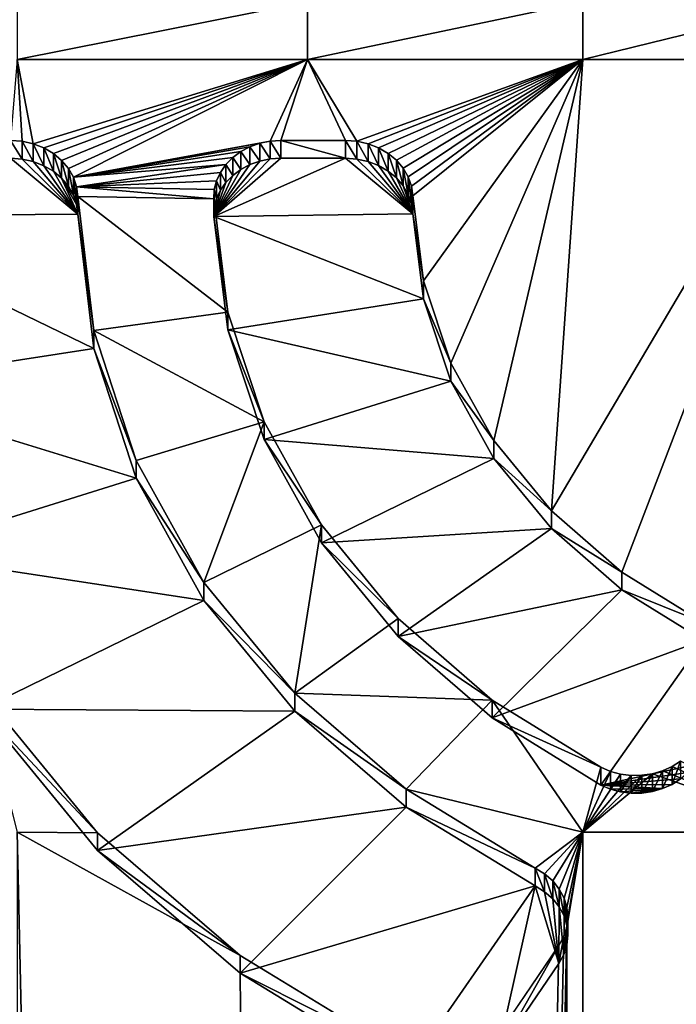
# Model space of a CAD drawing. Extents: x 0 to 895, y 0 to 479.
# Tile 12 of 30: x 444.53 to 446.48, y 38.26 to 41.19. Entities that reach past the tile are written whole.
import ezdxf

# ---------------------------------------------------------------- set-up
doc = ezdxf.new("R2010")
doc.units = 0

msp = doc.modelspace()

# ---------------------------------------------------------------- linework, layer by layer
for points in [[(788.799988, 448.7229), (788.799988, 25.122911), (106.199982, 448.7229)], [(106.199982, 448.7229), (788.799988, 25.122911), (106.199982, 25.122911)], [(788.099976, 448.022888, 395.237183), (788.099976, 25.822908, 131.417313), (106.899979, 448.022888, 395.237183)], [(106.899979, 448.022888, 395.237183), (788.099976, 25.822908, 131.417313), (106.899979, 25.822908, 131.417313)], [(788.099976, 25.822908, 0.7), (788.099976, 448.022888, 0.7), (106.899979, 25.822908, 0.7)], [(106.899979, 25.822908, 0.7), (788.099976, 448.022888, 0.7), (106.899979, 448.022888, 0.7)], [(445.381561, 41.074276, 147.668762), (445.381561, 41.24585, 147.77597), (444.518555, 41.074276, 147.668762)], [(444.518555, 41.074276, 147.668762), (445.381561, 41.24585, 147.77597), (444.518555, 41.24585, 147.77597)], [(446.200256, 41.074276, 147.668762), (446.200256, 41.24585, 147.77597), (445.381561, 41.074276, 147.668762)], [(445.381561, 41.074276, 147.668762), (446.200256, 41.24585, 147.77597), (445.381561, 41.24585, 147.77597)], [(446.899811, 41.074276, 147.668762), (446.899811, 41.24585, 147.77597), (446.200256, 41.074276, 147.668762)], [(446.200256, 41.074276, 147.668762), (446.899811, 41.24585, 147.77597), (446.200256, 41.24585, 147.77597)], [(444.498505, 40.833534, 147.518341), (444.532867, 40.831028, 147.516754), (444.518555, 41.074276, 147.668762)], [(444.518555, 41.074276, 147.668762), (444.532867, 40.831028, 147.516754), (444.566193, 40.823521, 147.512085)], [(444.518555, 41.074276, 147.668762), (444.566193, 40.823521, 147.512085), (445.381561, 41.074276, 147.668762)], [(445.381561, 41.074276, 147.668762), (444.566193, 40.823521, 147.512085), (444.597534, 40.811302, 147.50444)], [(445.381561, 41.074276, 147.668762), (444.597534, 40.811302, 147.50444), (444.625916, 40.79467, 147.494034)], [(444.625916, 40.79467, 147.494034), (444.650513, 40.774166, 147.481216), (445.381561, 41.074276, 147.668762)], [(445.381561, 41.074276, 147.668762), (444.650513, 40.774166, 147.481216), (444.670563, 40.750355, 147.466354)], [(445.381561, 41.074276, 147.668762), (444.670563, 40.750355, 147.466354), (444.685516, 40.72401, 147.449875)], [(445.270782, 40.831356, 147.516968), (445.381561, 41.074276, 147.668762), (444.685516, 40.72401, 147.449875)], [(445.302521, 40.833504, 147.518311), (445.381561, 41.074276, 147.668762), (445.270782, 40.831356, 147.516968)], [(445.302521, 40.833504, 147.518311), (445.494507, 40.833534, 147.518341), (445.381561, 41.074276, 147.668762)], [(445.381561, 41.074276, 147.668762), (445.494507, 40.833534, 147.518341), (445.528687, 40.831059, 147.516769)], [(445.381561, 41.074276, 147.668762), (445.528687, 40.831059, 147.516769), (446.200256, 41.074276, 147.668762)], [(446.200256, 41.074276, 147.668762), (445.528687, 40.831059, 147.516769), (445.56189, 40.823639, 147.512131)], [(446.200256, 41.074276, 147.668762), (445.56189, 40.823639, 147.512131), (445.593079, 40.811508, 147.504562)], [(445.621399, 40.795059, 147.494293), (446.200256, 41.074276, 147.668762), (445.593079, 40.811508, 147.504562)], [(445.645966, 40.774761, 147.481598), (446.200256, 41.074276, 147.668762), (445.621399, 40.795059, 147.494293)], [(445.645966, 40.774761, 147.481598), (445.666077, 40.75116, 147.466873), (446.200256, 41.074276, 147.668762)], [(446.200256, 41.074276, 147.668762), (445.666077, 40.75116, 147.466873), (445.681122, 40.725021, 147.450516)], [(446.200256, 41.074276, 147.668762), (445.681122, 40.725021, 147.450516), (445.690704, 40.697067, 147.43306)], [(445.690704, 40.697067, 147.43306), (445.694489, 40.668159, 147.414978), (446.200256, 41.074276, 147.668762)], [(446.200256, 41.074276, 147.668762), (445.694489, 40.668159, 147.414978), (445.726807, 40.415348, 147.257004)], [(446.200256, 41.074276, 147.668762), (445.726807, 40.415348, 147.257004), (445.808044, 40.170521, 147.104034)], [(445.808044, 40.170521, 147.104034), (445.935883, 39.940506, 146.960297), (446.200256, 41.074276, 147.668762)], [(446.200256, 41.074276, 147.668762), (445.935883, 39.940506, 146.960297), (446.106873, 39.73159, 146.829758)], [(446.200256, 41.074276, 147.668762), (446.106873, 39.73159, 146.829758), (446.899811, 41.074276, 147.668762)], [(446.899811, 41.074276, 147.668762), (446.106873, 39.73159, 146.829758), (446.316254, 39.54953, 146.716003)], [(446.899811, 41.074276, 147.668762), (446.316254, 39.54953, 146.716003), (446.558258, 39.399384, 146.622162)], [(444.532867, 40.778042, 147.601562), (444.532867, 40.831028, 147.516754), (444.498505, 40.833534, 147.518341)], [(444.532867, 40.778042, 147.601562), (444.498505, 40.833534, 147.518341), (444.498505, 40.780544, 147.603134)], [(444.566193, 40.770531, 147.596878), (444.566193, 40.823521, 147.512085), (444.532867, 40.831028, 147.516754)], [(444.566193, 40.770531, 147.596878), (444.532867, 40.831028, 147.516754), (444.532867, 40.778042, 147.601562)], [(445.270782, 40.831356, 147.516968), (444.685516, 40.72401, 147.449875), (445.239838, 40.824951, 147.51297)], [(445.270782, 40.77837, 147.601761), (445.270782, 40.831356, 147.516968), (445.239838, 40.824951, 147.51297)], [(445.302521, 40.780514, 147.603104), (445.302521, 40.833504, 147.518311), (445.270782, 40.831356, 147.516968)], [(445.302521, 40.780514, 147.603104), (445.270782, 40.831356, 147.516968), (445.270782, 40.77837, 147.601761)], [(445.302521, 40.833504, 147.518311), (445.494507, 40.780544, 147.603134), (445.494507, 40.833534, 147.518341)], [(445.302521, 40.780514, 147.603104), (445.494507, 40.780544, 147.603134), (445.302521, 40.833504, 147.518311)], [(445.528687, 40.778042, 147.601578), (445.528687, 40.831059, 147.516769), (445.494507, 40.833534, 147.518341)], [(445.528687, 40.778042, 147.601578), (445.494507, 40.833534, 147.518341), (445.494507, 40.780544, 147.603134)], [(445.56189, 40.770649, 147.596954), (445.56189, 40.823639, 147.512131), (445.528687, 40.831059, 147.516769)], [(445.56189, 40.770649, 147.596954), (445.528687, 40.831059, 147.516769), (445.528687, 40.778042, 147.601578)], [(444.597534, 40.758282, 147.589233), (444.597534, 40.811302, 147.50444), (444.566193, 40.823521, 147.512085)], [(444.597534, 40.758282, 147.589233), (444.566193, 40.823521, 147.512085), (444.566193, 40.770531, 147.596878)], [(444.625916, 40.741684, 147.578857), (444.625916, 40.79467, 147.494034), (444.597534, 40.811302, 147.50444)], [(444.625916, 40.741684, 147.578857), (444.597534, 40.811302, 147.50444), (444.597534, 40.758282, 147.589233)], [(445.239838, 40.824951, 147.51297), (444.685516, 40.72401, 147.449875), (445.21051, 40.814487, 147.506424)], [(445.183502, 40.800182, 147.497498), (445.21051, 40.814487, 147.506424), (444.685516, 40.72401, 147.449875)], [(445.21051, 40.761501, 147.591232), (445.21051, 40.814487, 147.506424), (445.183502, 40.800182, 147.497498)], [(445.239838, 40.771961, 147.597778), (445.239838, 40.824951, 147.51297), (445.21051, 40.814487, 147.506424)], [(445.239838, 40.771961, 147.597778), (445.21051, 40.814487, 147.506424), (445.21051, 40.761501, 147.591232)], [(445.270782, 40.77837, 147.601761), (445.239838, 40.824951, 147.51297), (445.239838, 40.771961, 147.597778)], [(445.593079, 40.758522, 147.589386), (445.593079, 40.811508, 147.504562), (445.56189, 40.823639, 147.512131)], [(445.593079, 40.758522, 147.589386), (445.56189, 40.823639, 147.512131), (445.56189, 40.770649, 147.596954)], [(445.621399, 40.742069, 147.579102), (445.621399, 40.795059, 147.494293), (445.593079, 40.811508, 147.504562)], [(445.621399, 40.742069, 147.579102), (445.593079, 40.811508, 147.504562), (445.593079, 40.758522, 147.589386)], [(444.498505, 40.780544, 147.603134), (443.93457, 40.608437, 147.49559), (444.698456, 40.61377, 147.498917)], [(444.498505, 40.780544, 147.603134), (444.698456, 40.61377, 147.498917), (444.532867, 40.778042, 147.601562)], [(444.532867, 40.778042, 147.601562), (444.698456, 40.61377, 147.498917), (444.566193, 40.770531, 147.596878)], [(444.650513, 40.721149, 147.566025), (444.650513, 40.774166, 147.481216), (444.625916, 40.79467, 147.494034)], [(444.650513, 40.721149, 147.566025), (444.625916, 40.79467, 147.494034), (444.625916, 40.741684, 147.578857)], [(444.670563, 40.697365, 147.551163), (444.670563, 40.750355, 147.466354), (444.650513, 40.774166, 147.481216)], [(444.670563, 40.697365, 147.551163), (444.650513, 40.774166, 147.481216), (444.650513, 40.721149, 147.566025)], [(444.685516, 40.72401, 147.449875), (445.159515, 40.782452, 147.486404), (445.183502, 40.800182, 147.497498)], [(444.685516, 40.72401, 147.449875), (445.13913, 40.761711, 147.473434), (445.159515, 40.782452, 147.486404)], [(445.694489, 40.61517, 147.499802), (445.494507, 40.780544, 147.603134), (445.1026, 40.607037, 147.49472)], [(445.1026, 40.607037, 147.49472), (445.494507, 40.780544, 147.603134), (445.302521, 40.780514, 147.603104)], [(445.1026, 40.607037, 147.49472), (445.302521, 40.780514, 147.603104), (445.270782, 40.77837, 147.601761)], [(445.239838, 40.771961, 147.597778), (445.1026, 40.607037, 147.49472), (445.270782, 40.77837, 147.601761)], [(445.159515, 40.729462, 147.571213), (445.159515, 40.782452, 147.486404), (445.13913, 40.761711, 147.473434)], [(445.183502, 40.747196, 147.582291), (445.183502, 40.800182, 147.497498), (445.159515, 40.782452, 147.486404)], [(445.183502, 40.747196, 147.582291), (445.159515, 40.782452, 147.486404), (445.159515, 40.729462, 147.571213)], [(445.21051, 40.761501, 147.591232), (445.183502, 40.800182, 147.497498), (445.183502, 40.747196, 147.582291)], [(445.694489, 40.61517, 147.499802), (445.528687, 40.778042, 147.601578), (445.494507, 40.780544, 147.603134)], [(445.56189, 40.770649, 147.596954), (445.528687, 40.778042, 147.601578), (445.694489, 40.61517, 147.499802)], [(445.645966, 40.721745, 147.566406), (445.645966, 40.774761, 147.481598), (445.621399, 40.795059, 147.494293)], [(445.645966, 40.721745, 147.566406), (445.621399, 40.795059, 147.494293), (445.621399, 40.742069, 147.579102)], [(445.666077, 40.69817, 147.551666), (445.666077, 40.75116, 147.466873), (445.645966, 40.774761, 147.481598)], [(445.666077, 40.69817, 147.551666), (445.645966, 40.774761, 147.481598), (445.645966, 40.721745, 147.566406)], [(444.698456, 40.61377, 147.498917), (444.597534, 40.758282, 147.589233), (444.566193, 40.770531, 147.596878)], [(444.625916, 40.741684, 147.578857), (444.597534, 40.758282, 147.589233), (444.698456, 40.61377, 147.498917)], [(444.685516, 40.671021, 147.534683), (444.685516, 40.72401, 147.449875), (444.670563, 40.750355, 147.466354)], [(444.685516, 40.671021, 147.534683), (444.670563, 40.750355, 147.466354), (444.670563, 40.697365, 147.551163)], [(444.694916, 40.695847, 147.432297), (445.13913, 40.761711, 147.473434), (444.685516, 40.72401, 147.449875)], [(444.694916, 40.695847, 147.432297), (445.122925, 40.738464, 147.458923), (445.13913, 40.761711, 147.473434)], [(445.239838, 40.771961, 147.597778), (445.21051, 40.761501, 147.591232), (445.1026, 40.607037, 147.49472)], [(445.21051, 40.761501, 147.591232), (445.183502, 40.747196, 147.582291), (445.1026, 40.607037, 147.49472)], [(445.1026, 40.607037, 147.49472), (445.183502, 40.747196, 147.582291), (445.159515, 40.729462, 147.571213)], [(445.13913, 40.708721, 147.558243), (445.13913, 40.761711, 147.473434), (445.122925, 40.738464, 147.458923)], [(445.159515, 40.729462, 147.571213), (445.13913, 40.761711, 147.473434), (445.13913, 40.708721, 147.558243)], [(445.694489, 40.61517, 147.499802), (445.593079, 40.758522, 147.589386), (445.56189, 40.770649, 147.596954)], [(445.694489, 40.61517, 147.499802), (445.621399, 40.742069, 147.579102), (445.593079, 40.758522, 147.589386)], [(445.681122, 40.672035, 147.535324), (445.681122, 40.725021, 147.450516), (445.666077, 40.75116, 147.466873)], [(445.681122, 40.672035, 147.535324), (445.666077, 40.75116, 147.466873), (445.666077, 40.69817, 147.551666)], [(444.625916, 40.741684, 147.578857), (444.698456, 40.61377, 147.498917), (444.650513, 40.721149, 147.566025)], [(444.685516, 40.671021, 147.534683), (444.670563, 40.697365, 147.551163), (444.650513, 40.721149, 147.566025)], [(444.650513, 40.721149, 147.566025), (444.698456, 40.61377, 147.498917), (444.694916, 40.642857, 147.517105)], [(444.650513, 40.721149, 147.566025), (444.694916, 40.642857, 147.517105), (444.685516, 40.671021, 147.534683)], [(444.694916, 40.642857, 147.517105), (444.694916, 40.695847, 147.432297), (444.685516, 40.72401, 147.449875)], [(444.694916, 40.642857, 147.517105), (444.685516, 40.72401, 147.449875), (444.685516, 40.671021, 147.534683)], [(445.111237, 40.713371, 147.443237), (445.122925, 40.738464, 147.458923), (444.694916, 40.695847, 147.432297)], [(445.1026, 40.607037, 147.49472), (445.159515, 40.729462, 147.571213), (445.13913, 40.708721, 147.558243)], [(445.122925, 40.685474, 147.543732), (445.122925, 40.738464, 147.458923), (445.111237, 40.713371, 147.443237)], [(445.13913, 40.708721, 147.558243), (445.122925, 40.738464, 147.458923), (445.122925, 40.685474, 147.543732)], [(445.645966, 40.721745, 147.566406), (445.621399, 40.742069, 147.579102), (445.694489, 40.61517, 147.499802)], [(445.645966, 40.721745, 147.566406), (445.694489, 40.61517, 147.499802), (445.666077, 40.69817, 147.551666)], [(445.690704, 40.644081, 147.517853), (445.690704, 40.697067, 147.43306), (445.681122, 40.725021, 147.450516)], [(445.690704, 40.644081, 147.517853), (445.681122, 40.725021, 147.450516), (445.681122, 40.672035, 147.535324)], [(444.694916, 40.695847, 147.432297), (445.104401, 40.686996, 147.426758), (445.111237, 40.713371, 147.443237)], [(444.698456, 40.666759, 147.414124), (445.1026, 40.660023, 147.409912), (444.694916, 40.695847, 147.432297)], [(444.694916, 40.695847, 147.432297), (445.1026, 40.660023, 147.409912), (445.104401, 40.686996, 147.426758)], [(444.698456, 40.61377, 147.498917), (444.698456, 40.666759, 147.414124), (444.694916, 40.695847, 147.432297)], [(444.698456, 40.61377, 147.498917), (444.694916, 40.695847, 147.432297), (444.694916, 40.642857, 147.517105)], [(445.13913, 40.708721, 147.558243), (445.122925, 40.685474, 147.543732), (445.1026, 40.607037, 147.49472)], [(445.104401, 40.634007, 147.511551), (445.104401, 40.686996, 147.426758), (445.1026, 40.660023, 147.409912)], [(445.1026, 40.607037, 147.49472), (445.122925, 40.685474, 147.543732), (445.111237, 40.660381, 147.52803)], [(445.111237, 40.660381, 147.52803), (445.111237, 40.713371, 147.443237), (445.104401, 40.686996, 147.426758)], [(445.111237, 40.660381, 147.52803), (445.104401, 40.686996, 147.426758), (445.104401, 40.634007, 147.511551)], [(445.122925, 40.685474, 147.543732), (445.111237, 40.713371, 147.443237), (445.111237, 40.660381, 147.52803)], [(445.666077, 40.69817, 147.551666), (445.694489, 40.61517, 147.499802), (445.690704, 40.644081, 147.517853)], [(445.666077, 40.69817, 147.551666), (445.690704, 40.644081, 147.517853), (445.681122, 40.672035, 147.535324)], [(445.694489, 40.61517, 147.499802), (445.694489, 40.668159, 147.414978), (445.690704, 40.697067, 147.43306)], [(445.694489, 40.61517, 147.499802), (445.690704, 40.697067, 147.43306), (445.690704, 40.644081, 147.517853)], [(444.746216, 40.267765, 147.164795), (445.144989, 40.322842, 147.199219), (444.698456, 40.666759, 147.414124)], [(444.698456, 40.666759, 147.414124), (445.144989, 40.322842, 147.199219), (445.1026, 40.660023, 147.409912)], [(444.698456, 40.61377, 147.498917), (444.746216, 40.267765, 147.164795), (444.698456, 40.666759, 147.414124)], [(445.1026, 40.607037, 147.49472), (445.111237, 40.660381, 147.52803), (445.104401, 40.634007, 147.511551)], [(445.1026, 40.607037, 147.49472), (445.1026, 40.660023, 147.409912), (445.144989, 40.322842, 147.199219)], [(445.104401, 40.634007, 147.511551), (445.1026, 40.660023, 147.409912), (445.1026, 40.607037, 147.49472)], [(445.694489, 40.61517, 147.499802), (445.726807, 40.415348, 147.257004), (445.694489, 40.668159, 147.414978)], [(443.93457, 40.608437, 147.49559), (444.746216, 40.214775, 147.249588), (444.698456, 40.61377, 147.498917)], [(443.994659, 40.098785, 147.177109), (444.746216, 40.214775, 147.249588), (443.93457, 40.608437, 147.49559)], [(444.746216, 40.214775, 147.249588), (444.746216, 40.267765, 147.164795), (444.698456, 40.61377, 147.498917)], [(445.1026, 40.607037, 147.49472), (445.726807, 40.362328, 147.341812), (445.694489, 40.61517, 147.499802)], [(445.1026, 40.607037, 147.49472), (445.144989, 40.322842, 147.199219), (445.144989, 40.269852, 147.284012)], [(445.144989, 40.269852, 147.284012), (445.726807, 40.362328, 147.341812), (445.1026, 40.607037, 147.49472)], [(445.726807, 40.362328, 147.341812), (445.726807, 40.415348, 147.257004), (445.694489, 40.61517, 147.499802)], [(445.726807, 40.362328, 147.341812), (445.808044, 40.170521, 147.104034), (445.726807, 40.415348, 147.257004)], [(445.144989, 40.269852, 147.284012), (445.808044, 40.117531, 147.188843), (445.726807, 40.362328, 147.341812)], [(445.808044, 40.117531, 147.188843), (445.808044, 40.170521, 147.104034), (445.726807, 40.362328, 147.341812)], [(444.746216, 40.267765, 147.164795), (445.252869, 39.996296, 146.995178), (445.144989, 40.322842, 147.199219)], [(445.144989, 40.269852, 147.284012), (445.144989, 40.322842, 147.199219), (445.252869, 39.996296, 146.995178)], [(444.872406, 39.88126, 146.923279), (445.252869, 39.996296, 146.995178), (444.746216, 40.267765, 147.164795)], [(444.746216, 40.214775, 147.249588), (444.872406, 39.88126, 146.923279), (444.746216, 40.267765, 147.164795)], [(445.144989, 40.269852, 147.284012), (445.252869, 39.996296, 146.995178), (445.252869, 39.943306, 147.079971)], [(445.252869, 39.943306, 147.079971), (445.808044, 40.117531, 147.188843), (445.144989, 40.269852, 147.284012)], [(443.994659, 40.098785, 147.177109), (444.872406, 39.82827, 147.008087), (444.746216, 40.214775, 147.249588)], [(444.872406, 39.82827, 147.008087), (444.872406, 39.88126, 146.923279), (444.746216, 40.214775, 147.249588)], [(445.808044, 40.117531, 147.188843), (445.935883, 39.940506, 146.960297), (445.808044, 40.170521, 147.104034)], [(444.155273, 39.605022, 146.868591), (444.872406, 39.82827, 147.008087), (443.994659, 40.098785, 147.177109)], [(445.252869, 39.943306, 147.079971), (445.935883, 39.887516, 147.045105), (445.808044, 40.117531, 147.188843)], [(445.935883, 39.887516, 147.045105), (445.935883, 39.940506, 146.960297), (445.808044, 40.117531, 147.188843)], [(445.073456, 39.518269, 146.696442), (445.252869, 39.996296, 146.995178), (444.872406, 39.88126, 146.923279)], [(445.073456, 39.518269, 146.696442), (445.423248, 39.68951, 146.803452), (445.252869, 39.996296, 146.995178)], [(445.252869, 39.943306, 147.079971), (445.252869, 39.996296, 146.995178), (445.423248, 39.68951, 146.803452)], [(445.252869, 39.943306, 147.079971), (445.423248, 39.68951, 146.803452), (445.423248, 39.636524, 146.88826)], [(445.423248, 39.636524, 146.88826), (445.935883, 39.887516, 147.045105), (445.252869, 39.943306, 147.079971)], [(445.935883, 39.887516, 147.045105), (446.106873, 39.73159, 146.829758), (445.935883, 39.940506, 146.960297)], [(444.872406, 39.82827, 147.008087), (445.073456, 39.518269, 146.696442), (444.872406, 39.88126, 146.923279)], [(445.423248, 39.636524, 146.88826), (446.106873, 39.678604, 146.914551), (445.935883, 39.887516, 147.045105)], [(446.106873, 39.678604, 146.914551), (446.106873, 39.73159, 146.829758), (445.935883, 39.887516, 147.045105)], [(444.155273, 39.605022, 146.868591), (445.073456, 39.465248, 146.78125), (444.872406, 39.82827, 147.008087)], [(445.073456, 39.465248, 146.78125), (445.073456, 39.518269, 146.696442), (444.872406, 39.82827, 147.008087)], [(446.106873, 39.678604, 146.914551), (446.316254, 39.54953, 146.716003), (446.106873, 39.73159, 146.829758)], [(445.343628, 39.189102, 146.490768), (445.423248, 39.68951, 146.803452), (445.073456, 39.518269, 146.696442)], [(445.343628, 39.189102, 146.490768), (445.651367, 39.41098, 146.629425), (445.423248, 39.68951, 146.803452)], [(445.423248, 39.636524, 146.88826), (445.423248, 39.68951, 146.803452), (445.651367, 39.41098, 146.629425)], [(445.651367, 39.35799, 146.714218), (446.106873, 39.678604, 146.914551), (445.423248, 39.636524, 146.88826)], [(445.651367, 39.35799, 146.714218), (446.316254, 39.49654, 146.800797), (446.106873, 39.678604, 146.914551)], [(446.316254, 39.49654, 146.800797), (446.316254, 39.54953, 146.716003), (446.106873, 39.678604, 146.914551)], [(445.423248, 39.636524, 146.88826), (445.651367, 39.41098, 146.629425), (445.651367, 39.35799, 146.714218)], [(444.411896, 39.141357, 146.578842), (445.073456, 39.465248, 146.78125), (444.155273, 39.605022, 146.868591)], [(446.316254, 39.49654, 146.800797), (446.558258, 39.399384, 146.622162), (446.316254, 39.54953, 146.716003)], [(445.073456, 39.465248, 146.78125), (445.343628, 39.189102, 146.490768), (445.073456, 39.518269, 146.696442)], [(445.930878, 39.11549, 146.562698), (446.316254, 39.49654, 146.800797), (445.651367, 39.35799, 146.714218)], [(445.930878, 39.11549, 146.562698), (446.558258, 39.346397, 146.70697), (446.316254, 39.49654, 146.800797)], [(446.558258, 39.346397, 146.70697), (446.558258, 39.399384, 146.622162), (446.316254, 39.49654, 146.800797)], [(444.411896, 39.141357, 146.578842), (445.343628, 39.136112, 146.575577), (445.073456, 39.465248, 146.78125)], [(445.343628, 39.136112, 146.575577), (445.343628, 39.189102, 146.490768), (445.073456, 39.465248, 146.78125)], [(445.930878, 39.168476, 146.47789), (445.651367, 39.41098, 146.629425), (445.343628, 39.189102, 146.490768)], [(445.651367, 39.35799, 146.714218), (445.651367, 39.41098, 146.629425), (445.930878, 39.168476, 146.47789)], [(445.651367, 39.35799, 146.714218), (445.930878, 39.168476, 146.47789), (445.930878, 39.11549, 146.562698)], [(446.254028, 38.915752, 146.437881), (446.558258, 39.346397, 146.70697), (445.930878, 39.11549, 146.562698)], [(446.254028, 38.915752, 146.437881), (446.531128, 38.975834, 146.475418), (446.558258, 39.346397, 146.70697)], [(444.518555, 38.775982, 146.232635), (444.75708, 38.774044, 146.231415), (444.411896, 39.194344, 146.494049)], [(444.411896, 39.141357, 146.578842), (444.411896, 39.194344, 146.494049), (444.75708, 38.774044, 146.231415)], [(445.675201, 38.903149, 146.312103), (445.930878, 39.168476, 146.47789), (445.343628, 39.189102, 146.490768)], [(445.343628, 39.136112, 146.575577), (445.675201, 38.903149, 146.312103), (445.343628, 39.189102, 146.490768)], [(445.675201, 38.903149, 146.312103), (446.200256, 38.775982, 146.232635), (445.930878, 39.168476, 146.47789)], [(446.200256, 38.775982, 146.232635), (446.254028, 38.968742, 146.353088), (445.930878, 39.168476, 146.47789)], [(445.930878, 39.11549, 146.562698), (445.930878, 39.168476, 146.47789), (446.254028, 38.968742, 146.353088)], [(444.411896, 39.141357, 146.578842), (444.75708, 38.774044, 146.231415), (444.75708, 38.721054, 146.316223)], [(444.75708, 38.721054, 146.316223), (445.343628, 39.136112, 146.575577), (444.411896, 39.141357, 146.578842)], [(444.75708, 38.721054, 146.316223), (445.675201, 38.850159, 146.396912), (445.343628, 39.136112, 146.575577)], [(445.675201, 38.850159, 146.396912), (445.675201, 38.903149, 146.312103), (445.343628, 39.136112, 146.575577)], [(445.930878, 39.11549, 146.562698), (446.254028, 38.968742, 146.353088), (446.254028, 38.915752, 146.437881)], [(446.899811, 38.775982, 146.232635), (446.491058, 38.987072, 146.364532), (446.465698, 38.970768, 146.354355)], [(446.465698, 38.917778, 146.439148), (446.465698, 38.970768, 146.354355), (446.491058, 38.987072, 146.364532)], [(446.465698, 38.917778, 146.439148), (446.491058, 38.987072, 146.364532), (446.491058, 38.934082, 146.449341)], [(446.200256, 38.775982, 146.232635), (446.28244, 38.956581, 146.345474), (446.254028, 38.968742, 146.353088)], [(446.312805, 38.948418, 146.340378), (446.28244, 38.956581, 146.345474), (446.200256, 38.775982, 146.232635)], [(446.254028, 38.915752, 146.437881), (446.513062, 38.953602, 146.461533), (446.531128, 38.975834, 146.475418)], [(446.254028, 38.915752, 146.437881), (446.254028, 38.968742, 146.353088), (446.28244, 38.956581, 146.345474)], [(446.254028, 38.915752, 146.437881), (446.28244, 38.956581, 146.345474), (446.28244, 38.903595, 146.430283)], [(446.28244, 38.903595, 146.430283), (446.28244, 38.956581, 146.345474), (446.312805, 38.948418, 146.340378)], [(446.899811, 38.775982, 146.232635), (446.437592, 38.958073, 146.34642), (446.407501, 38.949341, 146.340958)], [(446.407501, 38.896351, 146.425751), (446.407501, 38.949341, 146.340958), (446.437592, 38.958073, 146.34642)], [(446.407501, 38.896351, 146.425751), (446.437592, 38.958073, 146.34642), (446.437592, 38.905083, 146.431229)], [(446.465698, 38.970768, 146.354355), (446.437592, 38.958073, 146.34642), (446.899811, 38.775982, 146.232635)], [(446.437592, 38.905083, 146.431229), (446.437592, 38.958073, 146.34642), (446.465698, 38.970768, 146.354355)], [(446.437592, 38.905083, 146.431229), (446.465698, 38.970768, 146.354355), (446.465698, 38.917778, 146.439148)], [(446.899811, 38.775982, 146.232635), (446.407501, 38.949341, 146.340958), (446.200256, 38.775982, 146.232635)], [(446.200256, 38.775982, 146.232635), (446.407501, 38.949341, 146.340958), (446.376129, 38.944752, 146.338089)], [(446.344269, 38.944454, 146.337891), (446.312805, 38.948418, 146.340378), (446.200256, 38.775982, 146.232635)], [(446.200256, 38.775982, 146.232635), (446.376129, 38.944752, 146.338089), (446.344269, 38.944454, 146.337891)], [(446.491058, 38.934082, 146.449341), (446.513062, 38.953602, 146.461533), (446.254028, 38.915752, 146.437881)], [(446.465698, 38.917778, 146.439148), (446.491058, 38.934082, 146.449341), (446.254028, 38.915752, 146.437881)], [(446.28244, 38.903595, 146.430283), (446.312805, 38.948418, 146.340378), (446.312805, 38.895428, 146.425186)], [(446.312805, 38.895428, 146.425186), (446.312805, 38.948418, 146.340378), (446.344269, 38.944454, 146.337891)], [(446.312805, 38.895428, 146.425186), (446.344269, 38.944454, 146.337891), (446.344269, 38.891434, 146.422699)], [(446.344269, 38.891434, 146.422699), (446.344269, 38.944454, 146.337891), (446.376129, 38.944752, 146.338089)], [(446.344269, 38.891434, 146.422699), (446.376129, 38.944752, 146.338089), (446.376129, 38.891762, 146.422897)], [(446.376129, 38.891762, 146.422897), (446.376129, 38.944752, 146.338089), (446.407501, 38.949341, 146.340958)], [(446.376129, 38.891762, 146.422897), (446.407501, 38.949341, 146.340958), (446.407501, 38.896351, 146.425751)], [(446.058777, 38.668571, 146.165527), (446.200256, 38.775982, 146.232635), (445.675201, 38.903149, 146.312103)], [(445.675201, 38.850159, 146.396912), (446.058777, 38.668571, 146.165527), (445.675201, 38.903149, 146.312103)], [(446.465698, 38.917778, 146.439148), (446.254028, 38.915752, 146.437881), (446.437592, 38.905083, 146.431229)], [(446.437592, 38.905083, 146.431229), (446.254028, 38.915752, 146.437881), (446.28244, 38.903595, 146.430283)], [(446.437592, 38.905083, 146.431229), (446.28244, 38.903595, 146.430283), (446.312805, 38.895428, 146.425186)], [(446.312805, 38.895428, 146.425186), (446.344269, 38.891434, 146.422699), (446.437592, 38.905083, 146.431229)], [(446.437592, 38.905083, 146.431229), (446.344269, 38.891434, 146.422699), (446.376129, 38.891762, 146.422897)], [(446.437592, 38.905083, 146.431229), (446.376129, 38.891762, 146.422897), (446.407501, 38.896351, 146.425751)], [(445.180969, 38.356186, 146.088226), (445.675201, 38.850159, 146.396912), (444.75708, 38.721054, 146.316223)], [(445.180969, 38.356186, 146.088226), (446.058777, 38.615585, 146.25032), (445.675201, 38.850159, 146.396912)], [(446.058777, 38.615585, 146.25032), (446.058777, 38.668571, 146.165527), (445.675201, 38.850159, 146.396912)], [(445.180969, 38.409172, 146.003418), (444.75708, 38.774044, 146.231415), (444.518555, 38.775982, 146.232635)], [(445.381561, 0, 122.002708), (445.180969, 38.409172, 146.003418), (444.518555, 38.775982, 146.232635)], [(445.381561, 0, 122.002708), (444.518555, 38.775982, 146.232635), (444.518555, 0, 122.002708)], [(444.75708, 38.721054, 146.316223), (444.75708, 38.774044, 146.231415), (445.180969, 38.409172, 146.003418)], [(446.058777, 38.668571, 146.165527), (446.086731, 38.651436, 146.1548), (446.200256, 38.775982, 146.232635)], [(446.200256, 38.775982, 146.232635), (446.086731, 38.651436, 146.1548), (446.110779, 38.630455, 146.141693)], [(446.200256, 38.775982, 146.232635), (446.110779, 38.630455, 146.141693), (446.130219, 38.606316, 146.126602)], [(446.130219, 38.606316, 146.126602), (446.14447, 38.579674, 146.109955), (446.200256, 38.775982, 146.232635)], [(446.200256, 38.775982, 146.232635), (446.14447, 38.579674, 146.109955), (446.153137, 38.551361, 146.09227)], [(446.200256, 0, 122.002708), (446.200256, 38.775982, 146.232635), (446.15274, 38.493069, 146.055847)], [(446.15274, 38.493069, 146.055847), (446.200256, 38.775982, 146.232635), (446.155914, 38.522182, 146.074036)], [(446.200256, 38.775982, 146.232635), (446.153137, 38.551361, 146.09227), (446.155914, 38.522182, 146.074036)], [(446.899811, 0, 122.002708), (446.899811, 38.775982, 146.232635), (446.200256, 0, 122.002708)], [(446.200256, 0, 122.002708), (446.899811, 38.775982, 146.232635), (446.200256, 38.775982, 146.232635)], [(444.75708, 38.721054, 146.316223), (445.180969, 38.409172, 146.003418), (445.180969, 38.356186, 146.088226)], [(446.086731, 38.59845, 146.239609), (446.086731, 38.651436, 146.1548), (446.058777, 38.668571, 146.165527)], [(446.086731, 38.59845, 146.239609), (446.058777, 38.668571, 146.165527), (446.058777, 38.615585, 146.25032)], [(446.110779, 38.577469, 146.226501), (446.110779, 38.630455, 146.141693), (446.086731, 38.651436, 146.1548)], [(446.110779, 38.577469, 146.226501), (446.086731, 38.651436, 146.1548), (446.086731, 38.59845, 146.239609)], [(445.671387, 38.05724, 145.901428), (446.058777, 38.615585, 146.25032), (445.180969, 38.356186, 146.088226)], [(445.671387, 38.05724, 145.901428), (445.947144, 38.118034, 145.939423), (446.058777, 38.615585, 146.25032)], [(446.058777, 38.615585, 146.25032), (445.947144, 38.118034, 145.939423), (446.12912, 38.38533, 146.106445)], [(446.058777, 38.615585, 146.25032), (446.12912, 38.38533, 146.106445), (446.086731, 38.59845, 146.239609)], [(446.130219, 38.553299, 146.211395), (446.130219, 38.606316, 146.126602), (446.110779, 38.630455, 146.141693)], [(446.130219, 38.553299, 146.211395), (446.110779, 38.630455, 146.141693), (446.110779, 38.577469, 146.226501)], [(446.14447, 38.526684, 146.194763), (446.14447, 38.579674, 146.109955), (446.130219, 38.606316, 146.126602)], [(446.14447, 38.526684, 146.194763), (446.130219, 38.606316, 146.126602), (446.130219, 38.553299, 146.211395)], [(446.12912, 38.38533, 146.106445), (446.110779, 38.577469, 146.226501), (446.086731, 38.59845, 146.239609)], [(446.12912, 38.38533, 146.106445), (446.130219, 38.553299, 146.211395), (446.110779, 38.577469, 146.226501)], [(446.153137, 38.498371, 146.177063), (446.153137, 38.551361, 146.09227), (446.14447, 38.579674, 146.109955)], [(446.153137, 38.498371, 146.177063), (446.14447, 38.579674, 146.109955), (446.14447, 38.526684, 146.194763)], [(446.143738, 38.411827, 146.123001), (446.130219, 38.553299, 146.211395), (446.12912, 38.38533, 146.106445)], [(446.143738, 38.411827, 146.123001), (446.14447, 38.526684, 146.194763), (446.130219, 38.553299, 146.211395)], [(446.155914, 38.469196, 146.158844), (446.155914, 38.522182, 146.074036), (446.153137, 38.551361, 146.09227)], [(446.155914, 38.469196, 146.158844), (446.153137, 38.551361, 146.09227), (446.153137, 38.498371, 146.177063)], [(446.153137, 38.498371, 146.177063), (446.14447, 38.526684, 146.194763), (446.143738, 38.411827, 146.123001)], [(446.15274, 38.440079, 146.140656), (446.15274, 38.493069, 146.055847), (446.155914, 38.522182, 146.074036)], [(446.15274, 38.440079, 146.140656), (446.155914, 38.522182, 146.074036), (446.155914, 38.469196, 146.158844)], [(446.200256, 0, 122.002708), (446.15274, 38.493069, 146.055847), (445.381561, 0, 122.002708)], [(445.381561, 0, 122.002708), (446.15274, 38.493069, 146.055847), (446.143738, 38.464844, 146.038208)], [(446.153137, 38.498371, 146.177063), (446.143738, 38.411827, 146.123001), (446.155914, 38.469196, 146.158844)], [(446.143738, 38.411827, 146.123001), (446.143738, 38.464844, 146.038208), (446.15274, 38.493069, 146.055847)], [(446.143738, 38.411827, 146.123001), (446.15274, 38.493069, 146.055847), (446.15274, 38.440079, 146.140656)], [(445.381561, 0, 122.002708), (446.143738, 38.464844, 146.038208), (446.12912, 38.43832, 146.021637)], [(446.12912, 38.38533, 146.106445), (446.12912, 38.43832, 146.021637), (446.143738, 38.464844, 146.038208)], [(446.12912, 38.38533, 146.106445), (446.143738, 38.464844, 146.038208), (446.143738, 38.411827, 146.123001)], [(446.155914, 38.469196, 146.158844), (446.143738, 38.411827, 146.123001), (446.15274, 38.440079, 146.140656)], [(446.12912, 38.43832, 146.021637), (445.947144, 38.171024, 145.85463), (445.381561, 0, 122.002708)], [(446.12912, 38.38533, 146.106445), (445.947144, 38.118034, 145.939423), (446.12912, 38.43832, 146.021637)], [(446.12912, 38.43832, 146.021637), (445.947144, 38.118034, 145.939423), (445.947144, 38.171024, 145.85463)], [(445.671387, 38.110226, 145.81662), (445.180969, 38.409172, 146.003418), (445.381561, 0, 122.002708)], [(445.180969, 38.356186, 146.088226), (445.180969, 38.409172, 146.003418), (445.671387, 38.110226, 145.81662)], [(445.180969, 38.356186, 146.088226), (445.671387, 38.110226, 145.81662), (445.671387, 38.05724, 145.901428)]]:
    msp.add_3dface(points)

doc.saveas('drawing.dxf')
